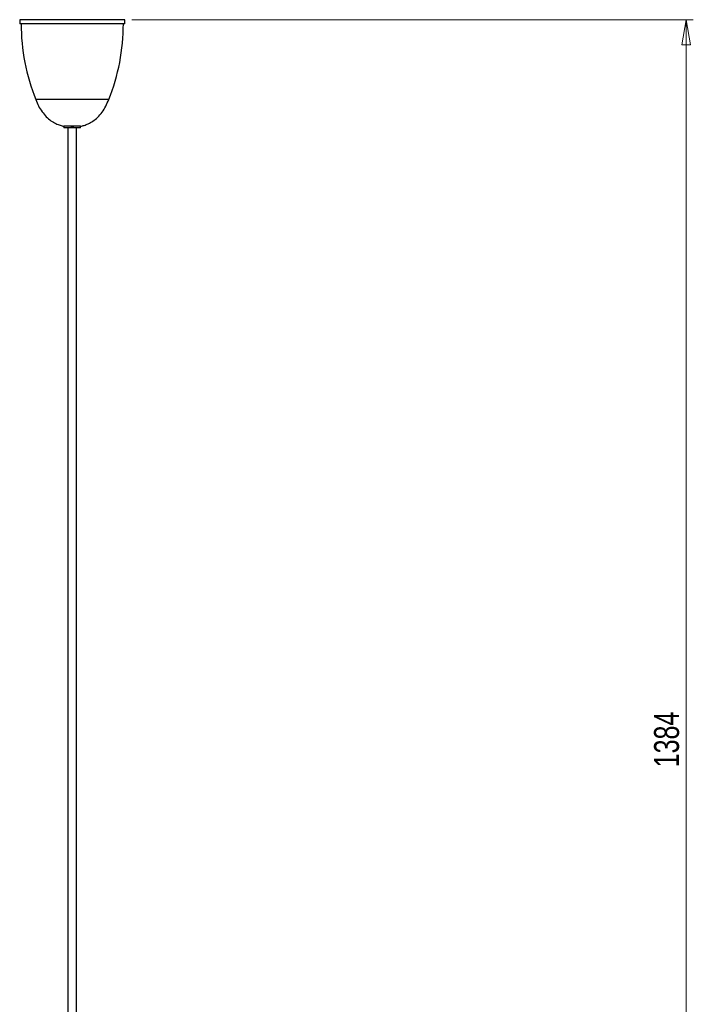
# Model space of a CAD drawing. Header units: millimetres. Extents: x 648 to 790, y 326 to 777.
# Tile 6 of 7: x 695 to 790, y 464 to 603. Entities that reach past the tile are written whole.
import ezdxf

# ---------------------------------------------------------------- set-up
doc = ezdxf.new("R2010")
doc.units = ezdxf.units.MM
doc.styles.add('SLDTEXTSTYLE0', font='TXT', dxfattribs={"width": 0.75})
doc.dimstyles.new('SLDDIMSTYLE0', dxfattribs={"dimtxt": 3.5, "dimasz": 3.556, "dimexe": 0, "dimexo": 0.0625, "dimgap": 0.875, "dimtad": 1, "dimdec": 0, "dimlfac": 5, "dimrnd": 1e-09, "dimzin": 12, "dimdsep": 46, "dimtxsty": 'SLDTEXTSTYLE0', "dimblk1": 'CLOSED', "dimblk2": 'CLOSED', "dimsah": 1, "dimcen": 0.09, "dimadec": 0, "dimazin": 3, "dimtfac": 1, "dimtofl": 0, "dimtmove": 0, "dimatfit": 3, "dimldrblk": 'CLOSED', "dimfxl": 0, "dimfrac": 2, "dimtolj": 1, "dimtzin": 12, "dimarcsym": 0})

# ---------------------------------------------------------------- blocks, each defined once
blk = doc.blocks.new('_Closed')
at = {"color": 0, "linetype": 'ByBlock', "lineweight": -2}
for p, q in [((-1, 0.166667), (0, 0)), ((-1, 0.166667), (-1, -0.166667)), ((0, 0), (-1, -0.166667)), ((0, 0), (-1, 0))]:
    blk.add_line(p, q, dxfattribs=at)
blk = doc.blocks.new('_D')
at = {"color": 7, "linetype": 'Continuous', "lineweight": 0}
for p, q in [((710.7, 602.78), (789.55, 602.78)), ((788.55, 326.06), (788.55, 602.78)), ((727.06, 326.06), (789.55, 326.06))]:
    blk.add_line(p, q, dxfattribs=at)
at = {"color": 7, "linetype": 'Continuous', "lineweight": 18, "xscale": 3.556, "yscale": 3.556}
for p, rotation in [((788.55, 602.78), 90.00000000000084), ((788.55, 326.06), 270.0000000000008)]:
    blk.add_blockref('_Closed', p, dxfattribs=dict(at, rotation=rotation))
at = {"color": 7, "linetype": 'Continuous', "lineweight": 18, "insert": (784.04, 497.73), "char_height": 3.5, "attachment_point": 1, "rotation": 90, "style": 'SLDTEXTSTYLE0'}
blk.add_mtext('1384', dxfattribs=at)

msp = doc.modelspace()

# ---------------------------------------------------------------- linework, layer by layer
at = {"color": 7, "linetype": 'Continuous', "lineweight": 25}
for p, q in [((694.94, 602.78), (694.94, 602.22)), ((709.7, 602.78), (694.94, 602.78)), ((709.7, 602.22), (694.94, 602.22)), ((709.7, 602.22), (709.7, 602.78)), ((701.13, 587.8), (701.13, 587.58)), ((701.13, 587.8), (701.15, 587.8)), ((701.13, 587.8), (701.15, 587.8)), ((701.13, 587.8), (701.13, 587.8)), ((703.5, 587.58), (701.13, 587.58)), ((702.12, 587.8), (701.15, 587.8)), ((701.15, 587.8), (701.15, 587.8)), ((701.72, 587.58), (701.72, 403.99)), ((702.12, 587.8), (702.32, 587.8)), ((702.12, 587.8), (702.32, 587.8)), ((702.12, 587.8), (702.12, 587.8)), ((702.12, 587.8), (702.12, 587.8)), ((702.32, 587.8), (702.52, 587.8)), ((702.32, 587.8), (702.52, 587.8)), ((703.49, 587.8), (702.52, 587.8)), ((702.52, 587.8), (702.52, 587.8)), ((702.52, 587.8), (702.52, 587.8)), ((702.92, 403.99), (702.92, 587.58)), ((703.5, 587.8), (703.49, 587.8)), ((703.49, 587.8), (703.49, 587.8)), ((703.5, 587.8), (703.49, 587.8)), ((703.5, 587.58), (703.5, 587.8)), ((703.5, 587.8), (703.5, 587.8))]:
    msp.add_line(p, q, dxfattribs=at)
at = {"color": 8, "linetype": 'Continuous', "lineweight": 25}
msp.add_line((707.44, 591.55), (697.19, 591.55), dxfattribs=at)
at = {"color": 7, "linetype": 'Continuous', "lineweight": 25}
for centre, start, end in [((723.89, 602.22), 180, 201.791), ((680.75, 602.22), 338.209, 0)]:
    msp.add_arc(centre, 28.75, start, end, dxfattribs=at)
for start_param, end_param in [(1.570796, 1.74024), (1.401353, 1.570796)]:
    msp.add_ellipse((702.32, 587.75), major_axis=(1.19, 0), ratio=0.040473, start_param=start_param, end_param=end_param, dxfattribs=at)
for points, knots in [([(697.19, 591.55), (697.32, 591.25), (697.56, 590.66), (698.05, 589.85), (698.64, 589.14), (699.3, 588.58), (699.97, 588.18), (700.59, 587.95), (700.97, 587.84), (701.13, 587.8)], [0, 0, 0, 0, 0.1690486, 0.336757, 0.4997207, 0.6522137, 0.7935331, 0.910107, 1, 1, 1, 1]), ([(703.5, 587.8), (703.66, 587.84), (704.02, 587.94), (704.6, 588.15), (705.25, 588.52), (705.92, 589.06), (706.54, 589.77), (707.06, 590.62), (707.31, 591.24), (707.44, 591.55)], [0, 0, 0, 0, 0.0852354, 0.1947918, 0.3272772, 0.4777321, 0.6474589, 0.8229217, 1, 1, 1, 1])]:
    msp.add_open_spline(points, degree=3, knots=knots, dxfattribs=at)

# ---------------------------------------------------------------- dimensions: what is measured, and where the dimension line sits
at = {"color": 7, "linetype": 'Continuous', "lineweight": 18}
dim = msp.add_linear_dim(base=(788.55, 602.78), p1=(726.06, 326.06), p2=(709.7, 602.78), angle=90, dimstyle='SLDDIMSTYLE0', dxfattribs=at)
dim.commit()
dim.dimension.update_dxf_attribs({"geometry": '_D', "text_midpoint": (788.55, 502.91), "dimtype": 160})

doc.saveas('drawing.dxf')
